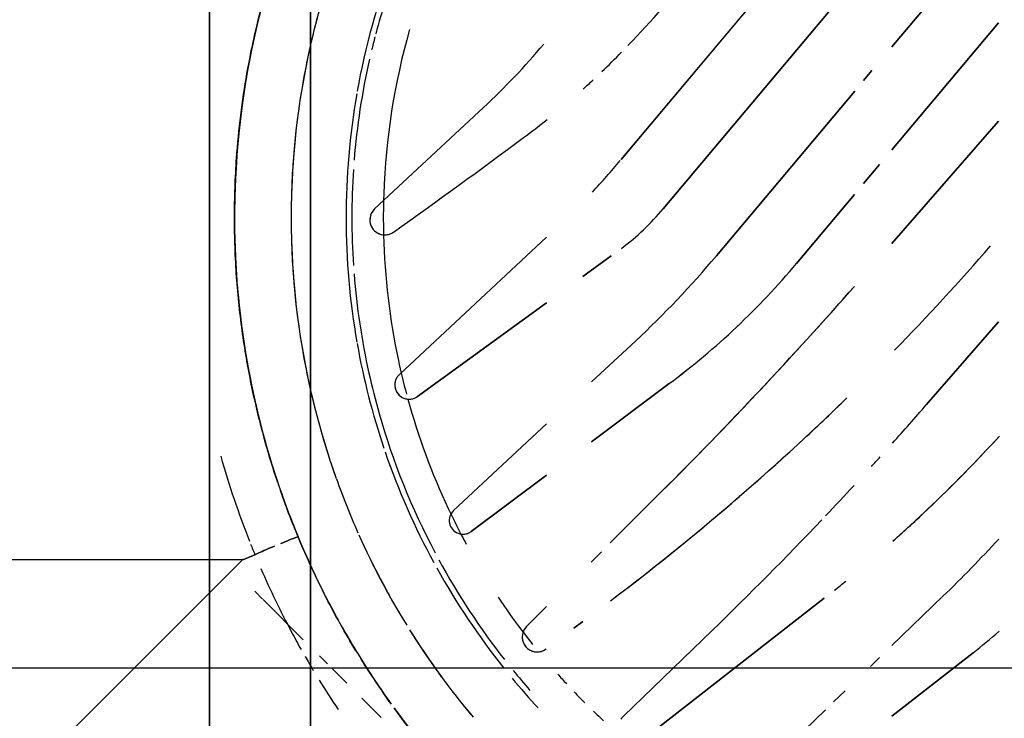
# Model space of a CAD drawing. Header units: millimetres. Extents: x -20654 to 2526, y -8238 to 977.
# Tile 115 of 219: x -10312.2746 to -10312.2113, y -4119.1351 to -4119.0902. Entities that reach past the tile are written whole.
import ezdxf

# ---------------------------------------------------------------- set-up
doc = ezdxf.new("R2010")
doc.units = ezdxf.units.MM
for name, color, linetype in [('01 CONTORNO_dwg', 252, 'Continuous'), ('A-DETL-MBND', 7, 'Continuous'), ('ARQ_ELEMENTS', 253, 'Continuous'), ('Simbolos', 7, 'Continuous')]:
    doc.layers.add(name, color=color, linetype=linetype)

# ---------------------------------------------------------------- blocks, each defined once
blk = doc.blocks.new('Caixa Sifonada Girafacil Montada Completa - Caixas e Ralos - Esgoto - MEP - Tigre - Corpo - 100x140x50-2600420-6 PLANTA BAIXA ESGOTO')
at = {"layer": 'A-DETL-MBND'}
for p, q in [((-0.01098169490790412, -0.01138447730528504), (-0.01913814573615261, -0.004540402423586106)), ((-0.01913814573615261, -0.004540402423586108), (-0.01098169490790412, -0.01138447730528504)), ((-0.01250937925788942, -0.004540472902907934), (-0.004352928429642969, -0.01138454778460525)), ((-0.004352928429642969, -0.01138454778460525), (-0.01250937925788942, -0.004540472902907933)), ((0.001671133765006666, -0.0113846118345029), (-0.006202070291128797, -0.004540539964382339)), ((-0.006202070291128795, -0.004540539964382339), (0.001671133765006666, -0.0113846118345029)), ((0.01205235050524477, -0.009181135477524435), (0.006714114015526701, -0.004540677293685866)), ((0.006714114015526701, -0.004540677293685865), (0.01205235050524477, -0.009181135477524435)), ((0.02798646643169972, -0.006171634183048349), (0.03205954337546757, -0.01138493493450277)), ((0.03205954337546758, -0.01138493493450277), (0.02798646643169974, -0.006171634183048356)), ((0.02752942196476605, -0.01138488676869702), (0.02436242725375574, -0.00810536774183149)), ((0.02436242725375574, -0.00810536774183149), (0.02752942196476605, -0.01138488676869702)), ((-0.003402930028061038, -0.01218169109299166), (-0.002180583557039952, -0.01320736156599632)), ((-0.00218058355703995, -0.01320736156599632), (-0.003402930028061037, -0.01218169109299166)), ((0.0288697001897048, -0.01277278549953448), (0.0282992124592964, -0.01218202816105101)), ((0.0282992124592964, -0.01218202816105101), (0.0288697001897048, -0.01277278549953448)), ((-0.008809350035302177, -0.01320729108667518), (-0.009450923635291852, -0.01266894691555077)), ((-0.009450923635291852, -0.01266894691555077), (-0.008809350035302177, -0.01320729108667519)), ((-0.003737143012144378, -0.02878117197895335), (-0.02167096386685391, -0.01373290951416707)), ((-0.02167096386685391, -0.01373290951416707), (-0.003737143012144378, -0.02878117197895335)), ((-0.01525426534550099, -0.01375301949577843), (-0.0005535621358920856, -0.02608837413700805)), ((-0.0005535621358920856, -0.02608837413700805), (-0.01525426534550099, -0.01375301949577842)), ((0.002464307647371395, -0.02266701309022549), (-0.008132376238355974, -0.01377533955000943)), ((-0.008132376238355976, -0.01377533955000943), (0.002464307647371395, -0.02266701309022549)), ((-0.001478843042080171, -0.01379619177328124), (0.002955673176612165, -0.0175171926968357)), ((0.002955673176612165, -0.01751719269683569), (-0.001478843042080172, -0.01379619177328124)), ((0.03114974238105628, -0.01513383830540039), (0.03043585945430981, -0.01439459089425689)), ((0.03043585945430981, -0.0143945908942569), (0.03114974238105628, -0.01513383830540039)), ((0.02448667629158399, -0.01573325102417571), (0.03355897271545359, -0.02734526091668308)), ((0.03355897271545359, -0.02734526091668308), (0.02448667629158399, -0.01573325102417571)), ((0.0370674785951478, -0.02126183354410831), (0.03166251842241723, -0.01566483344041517)), ((0.03166251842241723, -0.01566483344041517), (0.0370674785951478, -0.02126183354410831)), ((0.03206121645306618, -0.0286472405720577), (0.02653477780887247, -0.02292444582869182)), ((0.02653477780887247, -0.02292444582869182), (0.03206121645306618, -0.0286472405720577)), ((0.01068700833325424, -0.02569948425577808), (0.01441885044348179, -0.03069637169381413)), ((0.01441885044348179, -0.03069637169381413), (0.01068700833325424, -0.02569948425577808)), ((0.02092960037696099, -0.0294889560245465), (0.01762840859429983, -0.02618776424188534)), ((0.01762840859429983, -0.02618776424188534), (0.02092960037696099, -0.0294889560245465)), ((0.01057240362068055, -0.03068428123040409), (0.00795521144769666, -0.0278776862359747)), ((0.00795521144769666, -0.0278776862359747), (0.01057240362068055, -0.03068428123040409)), ((0.002467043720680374, -0.02942683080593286), (0.003788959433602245, -0.03124629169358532)), ((0.003788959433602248, -0.03124629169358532), (0.002467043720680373, -0.02942683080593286)), ((0.0221613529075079, -0.03072070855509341), (0.02149671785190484, -0.03005607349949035)), ((0.02149671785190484, -0.03005607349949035), (0.0221613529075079, -0.03072070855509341)), ((0.02597819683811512, -0.0312465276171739), (0.02641523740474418, -0.03183171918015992)), ((0.02641523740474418, -0.03183171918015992), (0.02597819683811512, -0.0312465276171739)), ((0.01009220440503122, -0.04304446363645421), (0.001270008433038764, -0.03358381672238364)), ((0.001270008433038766, -0.03358381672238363), (0.01009220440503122, -0.04304446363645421)), ((0.005487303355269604, -0.03358386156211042), (0.01151105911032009, -0.04187485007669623)), ((0.01151105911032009, -0.04187485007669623), (0.005487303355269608, -0.03358386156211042)), ((0.01884455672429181, -0.03955507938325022), (0.01327638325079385, -0.03358394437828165)), ((0.01327638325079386, -0.03358394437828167), (0.01884455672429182, -0.03955507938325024)), ((0.01657541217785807, -0.03358397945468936), (0.02019329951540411, -0.03842828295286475)), ((0.02019329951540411, -0.03842828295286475), (0.01657541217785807, -0.03358397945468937)), ((0.02630768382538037, -0.03486703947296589), (0.02502471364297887, -0.03358406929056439)), ((0.02502471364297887, -0.03358406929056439), (0.02630768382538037, -0.03486703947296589)), ((-0.0005482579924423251, -0.04463195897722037), (-0.007069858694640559, -0.03763839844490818)), ((-0.007069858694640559, -0.03763839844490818), (-0.0005482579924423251, -0.04463195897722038)), ((0.0321593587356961, -0.04420817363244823), (0.03091304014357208, -0.04545449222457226)), ((0.03091304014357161, -0.04545449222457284), (0.03215935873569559, -0.04420817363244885)), ((0.02994932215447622, -0.04641821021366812), (0.02898411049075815, -0.04738342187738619)), ((0.02898411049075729, -0.04738342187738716), (0.02994932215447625, -0.0464182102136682)), ((0.02869954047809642, -0.04766799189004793), (0.02818376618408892, -0.04818376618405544)), ((0.02818376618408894, -0.0481837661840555), (0.02869954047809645, -0.047667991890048)), ((-0.04875000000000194, -0.04875000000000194), (0.04875000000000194, -0.04875000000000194)), ((0.04875000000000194, -0.04875000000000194), (-0.04875000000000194, -0.04875000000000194)), ((0.04875000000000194, -0.04875000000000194), (-0.04875000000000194, -0.04875000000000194)), ((-0.04875000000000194, -0.04875000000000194), (0.04875000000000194, -0.04875000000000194)), ((0.02715095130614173, -0.04921658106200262), (0.02456873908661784, -0.05179879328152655)), ((0.02456873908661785, -0.05179879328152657), (0.02715095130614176, -0.04921658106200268)), ((0.02453733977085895, -0.05183019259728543), (0.02404165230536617, -0.05232588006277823)), ((0.02404165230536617, -0.05232588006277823), (0.02453733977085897, -0.05183019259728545)), ((0.02199999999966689, -0.05525000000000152), (0.02199999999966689, -0.05311269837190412)), ((0.02199999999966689, -0.05311269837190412), (0.02413730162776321, -0.05525000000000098)), ((0.05525, -0.05525), (-0.05525, -0.05525)), ((-0.05525, -0.05525), (0.05525, -0.05525)), ((0.02199999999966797, -0.07200000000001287), (0.02199999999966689, -0.05525000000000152)), ((0.02413730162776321, -0.05525000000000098), (0.03535533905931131, -0.06646803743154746))]:
    blk.add_line(p, q, dxfattribs=at)
for centre, radius, start, end in [((-0.1038998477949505, -0.1266768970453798), 0.1611635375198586, 45.75764931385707, 48.99999999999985), ((-0.1038998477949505, -0.1266768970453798), 0.1611635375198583, 45.7576493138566, 48.99999999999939), ((-0.04747604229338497, -0.07195668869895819), 0.0913220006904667, 43.49999999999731, 47.63340744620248), ((-0.04747604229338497, -0.07195668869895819), 0.09132200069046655, 41.60269259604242, 47.63340744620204), ((-0.03375250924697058, -0.06422630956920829), 0.08078926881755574, 43.99999999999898, 47.64220148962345), ((-0.03375250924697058, -0.06422630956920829), 0.08078926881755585, 43.99999999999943, 47.64220148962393), ((-0.004201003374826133, -0.03131924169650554), 0.04084648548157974, 37.99999999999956, 41.03230441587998), ((-0.004201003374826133, -0.03131924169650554), 0.04084648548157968, 37.9999999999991, 41.03230441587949), ((-0.1380932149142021, -0.1819038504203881), 0.228859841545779, 48.17942844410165, 48.99999999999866), ((-0.1380932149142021, -0.1819038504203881), 0.2288598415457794, 48.1794284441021, 48.99999999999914), ((-0.04747604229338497, -0.07195668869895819), 0.0913220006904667, 41.60269259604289, 43.49999999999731), ((-0.1380932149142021, -0.1819038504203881), 0.228859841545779, 47.67557547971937, 47.88259200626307), ((-0.1380932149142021, -0.1819038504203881), 0.2288598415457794, 47.67557547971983, 47.88259200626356), ((-0.18648661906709, -0.2303027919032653), 0.2886622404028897, 46.99999999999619, 48.59417716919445), ((-0.18648661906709, -0.2303027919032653), 0.2886622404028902, 44.99999999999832, 48.59417716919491), ((-0.1380932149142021, -0.1819038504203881), 0.228859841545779, 46.58567840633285, 47.25966970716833), ((-0.1380932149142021, -0.1819038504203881), 0.2288598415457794, 46.58567840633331, 47.25966970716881), ((-0.1038998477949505, -0.1266768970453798), 0.1611635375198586, 42.87680082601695, 44.21831698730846), ((-0.1038998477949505, -0.1266768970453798), 0.1611635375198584, 37.09595472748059, 44.21831698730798), ((-0.04747604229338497, -0.07195668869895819), 0.09132200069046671, 38.51661965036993, 39.10914648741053), ((-0.04747604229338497, -0.07195668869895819), 0.09132200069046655, 38.51661965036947, 39.10914648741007), ((-0.1380932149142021, -0.1819038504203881), 0.228859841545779, 43.99999999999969, 46.49999999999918), ((-0.1380932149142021, -0.1819038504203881), 0.2288598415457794, 44.00000000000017, 46.49999999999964), ((-0.1038998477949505, -0.1266768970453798), 0.1611635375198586, 37.09595472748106, 42.87680082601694), ((-0.02841244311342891, -0.05490025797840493), 0.04880012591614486, 43.37680082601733, 49.99999999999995), ((-0.02841244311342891, -0.05490025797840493), 0.04880012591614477, 36.75360165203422, 49.99999999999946), ((-0.18648661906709, -0.2303027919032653), 0.2886622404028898, 44.99999999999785, 46.99999999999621), ((-0.1036314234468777, -0.1254347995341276), 0.1341455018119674, 46.36326099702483, 52.00000000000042), ((-0.02841244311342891, -0.05490025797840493), 0.04880012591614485, 36.75360165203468, 43.37680082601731), ((-0.03738711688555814, -0.0701600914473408), 0.06199781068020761, 42.99999999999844, 49.99999999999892), ((-0.03738711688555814, -0.0701600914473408), 0.06199781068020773, 42.99999999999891, 49.99999999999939), ((-0.1036314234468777, -0.1254347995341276), 0.1341455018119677, 46.36326099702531, 49.18163049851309), ((-0.01097140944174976, -0.03850388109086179), 0.01620729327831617, 36.89963133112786, 49.99999999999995), ((-0.01097140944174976, -0.03850388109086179), 0.01620729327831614, 36.89963133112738, 49.9999999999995), ((-0.04715068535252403, -0.06620028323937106), 0.05229929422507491, 43.76829024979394, 45.70713023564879), ((-0.04715068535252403, -0.06620028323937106), 0.05229929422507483, 43.76829024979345, 45.70713023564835), ((-0.03596353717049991, -0.06734059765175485), 0.05025296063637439, 46.9152895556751, 49.99999999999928), ((-0.03596353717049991, -0.06734059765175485), 0.05025296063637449, 46.91528955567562, 49.99999999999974), ((0.03277597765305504, -0.0279570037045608), 0.0009936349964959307, 224.0000000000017, 238.5000000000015), ((0.03277597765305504, -0.0279570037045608), 0.0009936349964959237, 224.0000000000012, 238.5000000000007), ((-8.206102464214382e-16, 0), 0.0440744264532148, 316.0815729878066, 317.2411112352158), ((-8.206102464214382e-16, 0), 0.0440744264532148, 316.0815729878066, 317.2411112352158), ((-0.04715068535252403, -0.06620028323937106), 0.05229929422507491, 41.95756727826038, 42.90520009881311), ((-0.04715068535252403, -0.06620028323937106), 0.05229929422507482, 41.95756727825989, 42.90520009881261), ((-8.206102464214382e-16, 0), 0.04407442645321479, 313.8093490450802, 315.0878251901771), ((-8.206102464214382e-16, 0), 0.04407442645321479, 313.8093490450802, 315.0878251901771), ((-8.206102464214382e-16, 0), 0.0440744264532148, 311.7761097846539, 312.874149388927), ((-8.206102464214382e-16, 0), 0.0440744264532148, 311.7761097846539, 312.874149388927), ((-0.04079032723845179, -0.06908324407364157), 0.04610692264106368, 42.99999999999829, 49.99999999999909), ((-0.04079032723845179, -0.06908324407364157), 0.04610692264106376, 42.99999999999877, 49.99999999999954), ((-0.04715068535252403, -0.06620028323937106), 0.05229929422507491, 36.54165393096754, 38.62457314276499), ((-0.04715068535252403, -0.06620028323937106), 0.05229929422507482, 36.54165393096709, 38.62457314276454), ((0.02698379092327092, -0.03419093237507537), 0.0009561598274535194, 353.8152012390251, 36.75360165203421), ((0.02698379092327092, -0.03419093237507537), 0.0009561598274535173, 22.44080151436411, 36.75360165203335), ((0.02698379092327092, -0.03419093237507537), 0.0009561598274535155, 8.128001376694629, 22.44080151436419), ((0.02698379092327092, -0.03419093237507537), 0.0009561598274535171, 339.5024011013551, 8.128001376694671), ((-8.459899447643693e-18, 8.459899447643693e-18), 0.04647000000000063, 309.6221860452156, 312.7491437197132), ((-8.459899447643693e-18, 8.459899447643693e-18), 0.04647000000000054, 309.622186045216, 312.7491437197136), ((-8.206102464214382e-16, 0), 0.04407442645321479, 307.0414411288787, 308.5272460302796), ((-8.206102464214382e-16, 0), 0.04407442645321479, 307.0414411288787, 308.5272460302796), ((0.02698379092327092, -0.03419093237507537), 0.000956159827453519, 282.2512005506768, 325.1896009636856), ((0.02698379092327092, -0.03419093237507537), 0.0009561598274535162, 310.8768008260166, 325.1896009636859), ((0.02698379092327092, -0.03419093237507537), 0.000956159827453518, 325.189600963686, 339.5024011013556), ((0.02698379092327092, -0.03419093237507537), 0.0009561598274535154, 325.1896009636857, 339.5024011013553), ((0.02698379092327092, -0.03419093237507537), 0.0009561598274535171, 339.5024011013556, 353.8152012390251), ((-8.206102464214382e-16, 0), 0.04610000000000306, 309.1874420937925, 311.2713193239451), ((-0.4412158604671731, -0.3582367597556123), 0.5427813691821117, 35.45126237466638, 36.54165393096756), ((-0.4412158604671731, -0.3582367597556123), 0.5427813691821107, 35.45126237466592, 36.54165393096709), ((-8.206102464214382e-16, 0), 0.04407442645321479, 303.630730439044, 307.0414411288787), ((-8.206102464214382e-16, 0), 0.04407442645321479, 303.630730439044, 307.0414411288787), ((0.02698379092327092, -0.03419093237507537), 0.0009561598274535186, 224.9999999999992, 239.3128001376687), ((0.02698379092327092, -0.03419093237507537), 0.0009561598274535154, 224.999999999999, 253.6256002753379), ((0.02698379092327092, -0.03419093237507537), 0.0009561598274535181, 239.3128001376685, 267.9384004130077), ((0.02698379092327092, -0.03419093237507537), 0.0009561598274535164, 253.6256002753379, 282.2512005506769), ((0.02698379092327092, -0.03419093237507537), 0.000956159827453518, 267.9384004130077, 282.2512005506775), ((0.02698379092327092, -0.03419093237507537), 0.0009561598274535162, 282.2512005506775, 310.8768008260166), ((-8.206102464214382e-16, 0), 0.04610000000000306, 298.5355086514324, 308.0756449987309), ((-8.459899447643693e-18, 8.459899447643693e-18), 0.04647000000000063, 299.0081733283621, 308.5768280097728), ((-8.459899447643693e-18, 8.459899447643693e-18), 0.04647000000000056, 299.0081733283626, 308.5768280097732), ((0.01948818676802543, -0.03895488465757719), 0.0008800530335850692, 22.27413484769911, 36.75360165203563), ((0.01948818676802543, -0.03895488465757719), 0.0008800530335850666, 353.315201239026, 36.75360165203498), ((-8.206102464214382e-16, 0), 0.04999999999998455, 302.0359155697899, 309.993168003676), ((-8.206102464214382e-16, 0), 0.04999999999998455, 308.571428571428, 309.993168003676), ((-8.206102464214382e-16, 0), 0.04407442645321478, 295.115381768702, 297.6385732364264), ((-8.206102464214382e-16, 0), 0.04407442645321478, 295.115381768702, 297.6385732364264), ((0.01948818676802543, -0.03895488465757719), 0.0008800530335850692, 324.3562676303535, 353.3152012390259), ((0.01948818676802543, -0.03895488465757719), 0.0008800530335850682, 7.794668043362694, 22.27413484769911), ((0.01948818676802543, -0.03895488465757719), 0.00088005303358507, 338.83573443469, 7.794668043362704), ((-8.206102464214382e-16, 0), 0.04407442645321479, 297.6385732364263, 298.4552851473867), ((-8.206102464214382e-16, 0), 0.04407442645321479, 297.6385732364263, 298.4552851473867), ((-8.206102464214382e-16, 0), 0.04999999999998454, 306.6627897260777, 308.571428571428), ((0.01948818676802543, -0.03895488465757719), 0.0008800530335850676, 222.9999999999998, 251.9589336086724), ((0.01948818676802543, -0.03895488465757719), 0.0008800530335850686, 223.0000000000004, 237.4794668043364), ((0.01948818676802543, -0.03895488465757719), 0.0008800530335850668, 237.4794668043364, 266.4384004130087), ((0.01948818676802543, -0.03895488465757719), 0.0008800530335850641, 251.9589336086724, 280.917867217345), ((0.01948818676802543, -0.03895488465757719), 0.0008800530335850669, 266.4384004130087, 324.3562676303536), ((0.01948818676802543, -0.03895488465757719), 0.0008800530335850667, 280.9178672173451, 295.3973340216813), ((0.01948818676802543, -0.03895488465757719), 0.0008800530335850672, 295.3973340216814, 324.3562676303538), ((0.01948818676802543, -0.03895488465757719), 0.0008800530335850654, 324.3562676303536, 338.8357344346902), ((-8.206102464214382e-16, 0), 0.04407442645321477, 285.3838989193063, 295.115381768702), ((-8.206102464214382e-16, 0), 0.04407442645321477, 285.3838989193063, 295.115381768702), ((-8.206102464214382e-16, 0), 0.04999999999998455, 302.0359155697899, 306.2007817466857), ((-8.206102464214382e-16, 0), 0.04610000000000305, 285.8602406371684, 297.877842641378), ((-8.459899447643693e-18, 8.459899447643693e-18), 0.04647000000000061, 288.9308944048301, 298.5284391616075), ((-8.459899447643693e-18, 8.459899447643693e-18), 0.04647000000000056, 288.9308944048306, 298.5284391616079), ((-8.206102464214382e-16, 0), 0.04407442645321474, 254.0954394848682, 268.0615051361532), ((-8.206102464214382e-16, 0), 0.04407442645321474, 254.0954394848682, 268.0615051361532), ((0.01076586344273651, -0.04241626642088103), 0.0009211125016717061, 21.58333333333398, 36.00000000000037), ((0.01076586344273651, -0.04241626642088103), 0.0009211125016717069, 338.3333333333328, 35.99999999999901), ((0.01076586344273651, -0.04241626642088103), 0.0009211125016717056, 7.166666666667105, 21.58333333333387), ((0.01076586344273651, -0.04241626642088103), 0.0009211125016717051, 352.7500000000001, 7.166666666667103), ((-8.206102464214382e-16, 0), 0.05363999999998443, 306.018345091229, 308.571428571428), ((-8.206102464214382e-16, 0), 0.05363999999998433, 306.0183450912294, 308.4119332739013), ((-8.206102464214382e-16, 0), 0.04407442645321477, 282.038370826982, 284.9378684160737), ((-8.206102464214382e-16, 0), 0.04407442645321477, 282.038370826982, 284.9378684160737), ((0.01076586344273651, -0.04241626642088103), 0.000921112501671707, 309.4999999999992, 338.3333333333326), ((0.01076586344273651, -0.04241626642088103), 0.0009211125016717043, 309.4999999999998, 323.9166666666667), ((0.01076586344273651, -0.04241626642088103), 0.0009211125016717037, 323.9166666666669, 338.3333333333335), ((0.01076586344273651, -0.04241626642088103), 0.000921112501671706, 338.3333333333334, 352.7500000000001), ((-8.206102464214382e-16, 0), 0.04999999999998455, 294.0932847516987, 301.6365648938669), ((-8.459899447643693e-18, 8.459899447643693e-18), 0.04647000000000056, 249.2307692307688, 259.9441381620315), ((-8.459899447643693e-18, 8.459899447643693e-18), 0.04647000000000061, 249.2307692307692, 259.9441381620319), ((0.0001552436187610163, -0.04397593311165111), 0.0009619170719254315, 222.9999999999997, 35.45126237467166), ((0.0001552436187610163, -0.04397593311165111), 0.0009619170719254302, 21.08032384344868, 35.45126237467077), ((0.0001552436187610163, -0.04397593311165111), 0.0009619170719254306, 6.709385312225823, 21.0803238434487), ((-8.206102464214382e-16, 0), 0.04407442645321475, 271.4844779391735, 282.038370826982), ((-8.206102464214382e-16, 0), 0.04407442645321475, 271.4844779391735, 282.038370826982), ((0.01076586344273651, -0.04241626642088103), 0.000921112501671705, 223.0000000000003, 237.4166666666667), ((0.01076586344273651, -0.04241626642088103), 0.0009211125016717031, 222.9999999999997, 237.4166666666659), ((0.01076586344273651, -0.04241626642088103), 0.0009211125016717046, 237.4166666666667, 251.8333333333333), ((0.01076586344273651, -0.04241626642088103), 0.0009211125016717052, 237.416666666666, 251.8333333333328), ((0.01076586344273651, -0.04241626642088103), 0.0009211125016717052, 251.8333333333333, 266.25), ((0.01076586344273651, -0.04241626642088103), 0.0009211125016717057, 251.8333333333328, 266.2499999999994), ((0.01076586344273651, -0.04241626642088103), 0.0009211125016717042, 266.2499999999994, 309.4999999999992), ((0.01076586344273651, -0.04241626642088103), 0.0009211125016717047, 266.25, 280.6666666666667), ((0.01076586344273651, -0.04241626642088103), 0.0009211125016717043, 280.6666666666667, 295.0833333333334), ((0.01076586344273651, -0.04241626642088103), 0.0009211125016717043, 295.0833333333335, 309.5000000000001), ((-8.206102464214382e-16, 0), 0.04999999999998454, 297.5466915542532, 300.5915177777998), ((-8.206102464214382e-16, 0), 0.04610000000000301, 252.3573661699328, 255.1454779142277), ((-8.206102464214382e-16, 0), 0.04407442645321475, 268.0615051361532, 271.4844779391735), ((-8.206102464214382e-16, 0), 0.04407442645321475, 268.0615051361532, 271.4844779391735), ((0.0001552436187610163, -0.04397593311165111), 0.0009619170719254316, 309.2256311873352, 6.709385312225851), ((-8.459899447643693e-18, 8.459899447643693e-18), 0.0464700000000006, 280.048260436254, 288.6301915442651), ((-8.459899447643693e-18, 8.459899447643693e-18), 0.04647000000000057, 280.0482604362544, 288.6301915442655), ((-8.206102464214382e-16, 0), 0.05363999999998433, 299.8626510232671, 305.3658070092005), ((-8.206102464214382e-16, 0), 0.05363999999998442, 299.8626510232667, 305.3658070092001), ((-8.206102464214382e-16, 0), 0.04610000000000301, 255.4097663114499, 256.4877805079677), ((0.0001552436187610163, -0.04397593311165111), 0.0009619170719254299, 222.9999999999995, 237.3709385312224), ((0.0001552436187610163, -0.04397593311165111), 0.0009619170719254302, 237.3709385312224, 251.7418770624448), ((0.0001552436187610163, -0.04397593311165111), 0.0009619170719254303, 251.7418770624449, 294.8546926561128), ((0.0001552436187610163, -0.04397593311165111), 0.0009619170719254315, 294.8546926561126, 309.2256311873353), ((-8.206102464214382e-16, 0), 0.04610000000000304, 282.5455546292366, 285.8602406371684), ((-8.206102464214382e-16, 0), 0.04999999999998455, 294.0932847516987, 297.5466915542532), ((-8.206102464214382e-16, 0), 0.04610000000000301, 257.2334140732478, 265.4208597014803), ((-8.206102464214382e-16, 0), 0.04610000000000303, 274.5169723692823, 282.5455546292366), ((-8.459899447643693e-18, 8.459899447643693e-18), 0.04647000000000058, 260.1559943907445, 279.9404170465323), ((-8.459899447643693e-18, 8.459899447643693e-18), 0.04647000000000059, 260.1559943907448, 279.9404170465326), ((-8.206102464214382e-16, 0), 0.04610000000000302, 266.1673686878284, 273.832631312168), ((-8.206102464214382e-16, 0), 0.04999999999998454, 289.6542260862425, 293.9317640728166), ((-8.206102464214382e-16, 0), 0.04999999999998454, 289.6542260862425, 293.9317640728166), ((-8.206102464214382e-16, 0), 0.05363999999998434, 296.6241616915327, 299.7448145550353), ((-8.206102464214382e-16, 0), 0.05363999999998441, 296.6241616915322, 299.7448145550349), ((-8.206102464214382e-16, 0), 0.04999999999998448, 250.4171755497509, 256.0877811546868), ((-8.206102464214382e-16, 0), 0.04999999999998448, 250.4171755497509, 257.1428571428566), ((-8.206102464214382e-16, 0), 0.04999999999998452, 282.8571428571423, 289.604259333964), ((-8.206102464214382e-16, 0), 0.04999999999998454, 283.6311578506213, 289.604259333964), ((-8.206102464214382e-16, 0), 0.05663999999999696, 301.6951825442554, 303.9620293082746), ((-8.206102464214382e-16, 0), 0.05663999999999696, 301.6951825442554, 303.9620293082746), ((-8.206102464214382e-16, 0), 0.05363999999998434, 291.6583858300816, 296.5877087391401), ((-8.206102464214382e-16, 0), 0.05363999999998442, 291.6583858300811, 296.5877087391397), ((-8.206102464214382e-16, 0), 0.04999999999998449, 256.3688421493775, 257.1428571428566), ((-8.206102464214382e-16, 0), 0.04999999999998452, 282.8571428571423, 283.6311578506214), ((-8.206102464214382e-16, 0), 0.05663999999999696, 299.8887709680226, 300.9421553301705), ((-8.206102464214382e-16, 0), 0.05663999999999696, 299.8887709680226, 300.9421553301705), ((-8.206102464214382e-16, 0), 0.0499999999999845, 257.1428571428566, 258.9963949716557), ((-8.206102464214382e-16, 0), 0.0499999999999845, 257.1428571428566, 282.8571428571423), ((-8.206102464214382e-16, 0), 0.04999999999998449, 258.9963949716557, 267.7739687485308), ((-8.206102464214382e-16, 0), 0.04999999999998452, 272.226031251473, 281.0036050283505), ((-8.206102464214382e-16, 0), 0.04999999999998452, 281.0036050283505, 282.8571428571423), ((-8.206102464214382e-16, 0), 0.05663999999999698, 298.0687703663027, 299.3765511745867), ((-8.206102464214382e-16, 0), 0.05663999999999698, 298.0687703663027, 299.3765511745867), ((-8.206102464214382e-16, 0), 0.0536399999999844, 248.341614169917, 256.868331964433), ((-8.206102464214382e-16, 0), 0.05363999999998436, 248.3416141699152, 286.3667671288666), ((-8.206102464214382e-16, 0), 0.04999999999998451, 267.7739687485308, 272.226031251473), ((-8.206102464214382e-16, 0), 0.05363999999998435, 286.4068677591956, 291.6583858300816), ((-8.206102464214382e-16, 0), 0.05363999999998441, 286.4068677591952, 291.6583858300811), ((-8.206102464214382e-16, 0), 0.05663999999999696, 293.4822381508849, 298.0687703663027), ((-8.206102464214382e-16, 0), 0.05663999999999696, 293.4822381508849, 298.0687703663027), ((-8.206102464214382e-16, 0), 0.05363999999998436, 283.1318330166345, 286.3667671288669), ((-8.206102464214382e-16, 0), 0.05363999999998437, 257.3421956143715, 282.6577865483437), ((-8.206102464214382e-16, 0), 0.05663999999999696, 291.7692303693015, 292.5508145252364), ((-8.206102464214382e-16, 0), 0.05663999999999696, 291.7692303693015, 292.5508145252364), ((-8.206102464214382e-16, 0), 0.05663999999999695, 285.7253283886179, 291.5584339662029), ((-8.206102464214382e-16, 0), 0.05663999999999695, 285.7253283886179, 291.5584339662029)]:
    blk.add_arc(centre, radius, start, end, dxfattribs=at)
for points in [[(0.03156479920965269, -0.04336915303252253), (0.03227946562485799, -0.04284896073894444), (0.03299946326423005, -0.0422981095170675), (0.03371650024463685, -0.04171866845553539)], [(0.03371668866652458, -0.0417182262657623), (0.03300021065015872, -0.04229638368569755), (0.03228122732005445, -0.04284509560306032), (0.03156733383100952, -0.04336368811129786)], [(0.03130049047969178, -0.04355630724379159), (0.03031690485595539, -0.04426181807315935), (0.02934482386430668, -0.04490977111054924), (0.02840422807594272, -0.04549839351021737)], [(0.02785815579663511, -0.04583569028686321), (0.02728666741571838, -0.04618406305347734), (0.02672860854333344, -0.04650978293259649), (0.02618865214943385, -0.04681243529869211)], [(0.02618865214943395, -0.04681243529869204), (0.02672817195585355, -0.04651069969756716), (0.02728544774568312, -0.0461866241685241), (0.0278562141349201, -0.04583977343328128)], [(0.02226464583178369, -0.04880114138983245), (0.02160163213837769, -0.04910381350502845), (0.02102295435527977, -0.04935152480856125), (0.02052713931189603, -0.04955689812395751)], [(0.02052713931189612, -0.04955689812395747), (0.02102295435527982, -0.04935152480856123), (0.02160149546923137, -0.0491041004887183), (0.02226454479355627, -0.04880135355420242)], [(0.02052713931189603, -0.04955689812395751), (0.01973803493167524, -0.04988375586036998), (0.0187675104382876, -0.05026768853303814), (0.01756882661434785, -0.05068206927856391)], [(0.02052713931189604, -0.0495568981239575), (0.02068088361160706, -0.04996014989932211), (0.02082780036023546, -0.05032934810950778), (0.02096526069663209, -0.05066449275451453)], [(0.02096526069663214, -0.05066449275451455), (0.0208278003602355, -0.0503293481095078), (0.02068088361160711, -0.04996014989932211), (0.02052713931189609, -0.04955689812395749)]]:
    blk.add_open_spline(points, degree=3, dxfattribs=at)
for points, knots in [([(0.02840163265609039, -0.04550385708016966), (0.02891611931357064, -0.04518274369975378), (0.02987318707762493, -0.04456327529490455), (0.03085225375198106, -0.04388242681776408), (0.03129767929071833, -0.04356234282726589)], [0.2596931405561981, 0.2596931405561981, 0.2596931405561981, 0.2596931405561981, 0.3, 0.3333013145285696, 0.3333013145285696, 0.3333013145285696, 0.3333013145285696]), ([(0.02226454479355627, -0.04880135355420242), (0.02248137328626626, -0.04870235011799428), (0.02354344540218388, -0.04820899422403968), (0.02480671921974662, -0.04757456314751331), (0.02587783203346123, -0.04698490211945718)], [0.07535697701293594, 0.07535697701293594, 0.07535697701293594, 0.07535697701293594, 0.1, 0.1912340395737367, 0.1912340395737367, 0.1912340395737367, 0.1912340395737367]), ([(0.02587761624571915, -0.04698535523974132), (0.02480587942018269, -0.04757632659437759), (0.02354339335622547, -0.04820910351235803), (0.02248146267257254, -0.04870216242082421), (0.02226464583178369, -0.04880114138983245)], [0.8087659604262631, 0.8087659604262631, 0.8087659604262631, 0.8087659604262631, 0.9, 0.924643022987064, 0.924643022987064, 0.924643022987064, 0.924643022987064]), ([(-0.01104491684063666, -0.05249077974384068), (-0.01127171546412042, -0.05244299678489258), (-0.01229488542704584, -0.05222032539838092), (-0.01404554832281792, -0.05178534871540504), (-0.01611621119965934, -0.05117466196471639), (-0.01843869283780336, -0.05039438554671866), (-0.01979360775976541, -0.04986073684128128), (-0.02052713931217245, -0.04955689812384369)], [0.7170895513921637, 0.7170895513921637, 0.7170895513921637, 0.7170895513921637, 0.7321428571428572, 0.7857142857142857, 0.8392857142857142, 0.8928571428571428, 1, 1, 1, 1]), ([(-0.0205271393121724, -0.04955689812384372), (-0.01954909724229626, -0.04996201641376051), (-0.01766799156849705, -0.0506993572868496), (-0.01407253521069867, -0.05179048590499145), (-0.01201230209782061, -0.05228976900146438), (-0.01092044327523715, -0.05251660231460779)], [0, 0, 0, 0, 0.1428571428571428, 0.2142857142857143, 0.2857142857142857, 0.2857142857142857, 0.2857142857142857, 0.2857142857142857]), ([(0.01756102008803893, -0.05068395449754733), (0.01764835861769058, -0.05065368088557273), (0.0188227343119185, -0.05024317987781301), (0.01979596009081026, -0.04985976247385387), (0.02052713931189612, -0.04955689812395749)], [0.8843691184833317, 0.8843691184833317, 0.8843691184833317, 0.8843691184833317, 0.8928571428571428, 1, 1, 1, 1]), ([(-0.01092044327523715, -0.05251660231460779), (-0.009828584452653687, -0.05274343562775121), (-0.007521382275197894, -0.05315148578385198), (-0.003829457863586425, -0.0535476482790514), (3.507867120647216e-07, -0.05368653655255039), (0.003522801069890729, -0.05355789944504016), (0.006584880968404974, -0.05325826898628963), (0.00929519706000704, -0.05285032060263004), (0.01174356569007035, -0.05235734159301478), (0.01404862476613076, -0.05178456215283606), (0.01578792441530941, -0.05127142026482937), (0.01670898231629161, -0.05097225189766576), (0.01700981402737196, -0.05087165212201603)], [0.2857142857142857, 0.2857142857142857, 0.2857142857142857, 0.2857142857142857, 0.3571428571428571, 0.4285714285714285, 0.5, 0.5714285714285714, 0.625, 0.6785714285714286, 0.7321428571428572, 0.7857142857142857, 0.8392857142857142, 0.8669874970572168, 0.8669874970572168, 0.8669874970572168, 0.8669874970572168]), ([(0.01701264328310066, -0.05087091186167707), (0.01690465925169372, -0.05090691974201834), (0.01599911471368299, -0.05120576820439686), (0.0140757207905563, -0.05178970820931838), (0.01098197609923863, -0.05253946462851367), (0.007523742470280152, -0.05315106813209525), (0.003834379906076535, -0.05354727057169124), (4.678376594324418e-06, -0.05368653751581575), (-0.003517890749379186, -0.05355824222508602), (-0.00658177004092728, -0.05325869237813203), (-0.00899288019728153, -0.05289586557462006), (-0.01037773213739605, -0.05262979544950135), (-0.01091793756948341, -0.05251736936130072)], [0.1330125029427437, 0.1330125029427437, 0.1330125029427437, 0.1330125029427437, 0.1428571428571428, 0.2142857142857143, 0.2857142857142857, 0.3571428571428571, 0.4285714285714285, 0.5, 0.5714285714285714, 0.625, 0.6785714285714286, 0.7142857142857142, 0.7142857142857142, 0.7142857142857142, 0.7142857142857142]), ([(0.02113320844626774, -0.05106862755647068), (0.02129973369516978, -0.05146417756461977), (0.02176151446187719, -0.05251475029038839), (0.02199999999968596, -0.05302032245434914), (0.02199999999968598, -0.05311269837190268)], [0.2619484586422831, 0.2619484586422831, 0.2619484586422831, 0.2619484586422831, 0.5, 1, 1, 1, 1]), ([(0.02199999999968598, -0.05311269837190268), (0.02199999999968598, -0.05302032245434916), (0.02176151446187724, -0.05251475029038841), (0.02129973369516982, -0.05146417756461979), (0.02113320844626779, -0.0510686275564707)], [0, 0, 0, 0, 0.5, 0.7380515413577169, 0.7380515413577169, 0.7380515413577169, 0.7380515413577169])]:
    blk.add_open_spline(points, degree=3, knots=knots, dxfattribs=at)
blk = doc.blocks.new('serv')
at = {"layer": 'ARQ_ELEMENTS'}
blk.add_line((-16707.23731444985, -935.1308914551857), (-16090.78826734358, -935.1308914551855), dxfattribs=at)

msp = doc.modelspace()

# ---------------------------------------------------------------- linework, layer by layer
at = {"layer": 'Simbolos'}
msp.add_circle((-10312.20665158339, -4119.103875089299), 0.0755, dxfattribs=at)

# ---------------------------------------------------------------- block references
at = {"layer": '01 CONTORNO_dwg', "xscale": 0.0009999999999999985, "yscale": 0.0009999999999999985, "zscale": 0.0009999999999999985}
msp.add_blockref('serv', (-10295.66441426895, -4118.196744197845), dxfattribs=at)
at = {"layer": 'A-DETL-MBND', "rotation": 270.0000000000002}
msp.add_blockref('Caixa Sifonada Girafacil Montada Completa - Caixas e Ralos - Esgoto - MEP - Tigre - Corpo - 100x140x50-2600420-6 PLANTA BAIXA ESGOTO', (-10312.20711231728, -4119.102914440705), dxfattribs=at)

doc.saveas('drawing.dxf')
